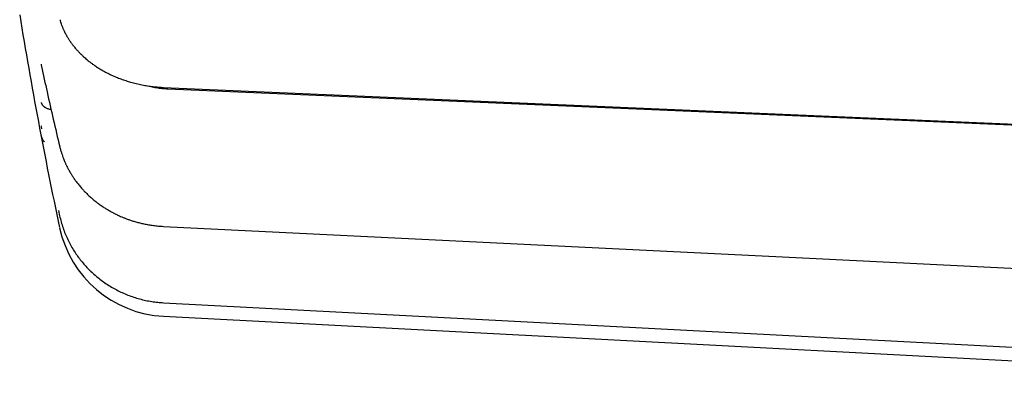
# Model space of a CAD drawing. Header units: millimetres. Extents: x 8 to 564, y 12 to 489.
# Tile 3 of 79: x 32 to 54, y 437 to 445. Entities that reach past the tile are written whole.
import ezdxf

# ---------------------------------------------------------------- set-up
doc = ezdxf.new("R2010")
doc.units = ezdxf.units.MM

msp = doc.modelspace()

# ---------------------------------------------------------------- linework, layer by layer
at = {"color": 7, "linetype": 'Continuous', "lineweight": 30}
for p, q in [((35.564, 443.865), (63.326, 442.674)), ((32.739, 443.029), (32.75, 442.974)), ((33.125, 441.152), (33.15, 441.032)), ((35.465, 438.792), (65.26, 437.23))]:
    msp.add_line(p, q, dxfattribs=at)
at = {"color": 7, "linetype": 'Continuous', "lineweight": 30, "flags": 128}
for points in [[(35.467, 443.896), (49.26, 443.301), (63.766, 442.676)], [(33.15, 442.591), (33.152, 442.579), (33.153, 442.574)], [(35.465, 440.797), (49.257, 440.115), (63.763, 439.398)], [(33.962, 439.69), (33.963, 439.686), (33.966, 439.684), (33.969, 439.683)], [(35.465, 439.094), (49.256, 438.372), (63.762, 437.612)]]:
    msp.add_lwpolyline(points, dxfattribs=at)
at = {"color": 7, "linetype": 'Continuous', "lineweight": 30}
for centre, radius, start, end in [((130.964, 461.561), 100, 189.23588, 192.0006), ((33.167, 444.474), 0.434, 187.9498, 194.4248), ((32.964, 443.076), 0.23, 189.1559, 191.6044), ((35.595, 441.288), 2.5, 192.001, 267)]:
    msp.add_arc(centre, radius, start, end, dxfattribs=at)
for points, knots in [([(33.155, 445.406), (33.158, 445.397), (33.163, 445.379), (33.171, 445.353), (33.179, 445.332), (33.185, 445.313), (33.192, 445.294), (33.2, 445.273), (33.209, 445.25), (33.22, 445.224), (33.231, 445.199), (33.242, 445.175), (33.251, 445.155), (33.259, 445.139), (33.266, 445.123), (33.275, 445.107), (33.284, 445.09), (33.295, 445.07), (33.307, 445.047), (33.322, 445.022), (33.338, 444.995), (33.355, 444.969), (33.371, 444.944), (33.384, 444.924), (33.396, 444.907), (33.408, 444.89), (33.423, 444.869), (33.44, 444.846), (33.461, 444.819), (33.485, 444.79), (33.511, 444.759), (33.536, 444.73), (33.56, 444.703), (33.582, 444.681), (33.599, 444.663), (33.612, 444.65), (33.623, 444.639), (33.635, 444.627), (33.652, 444.61), (33.673, 444.591), (33.701, 444.565), (33.734, 444.536), (33.771, 444.505), (33.805, 444.478), (33.834, 444.455), (33.861, 444.435), (33.887, 444.415), (33.919, 444.393), (33.955, 444.368), (33.982, 444.351), (33.996, 444.342)], [0, 0, 0, 0, 0.023099, 0.043243, 0.060441, 0.07475, 0.089471, 0.106135, 0.124983, 0.146014, 0.168456, 0.188383, 0.204631, 0.21726, 0.229408, 0.24285, 0.257586, 0.273593, 0.293734, 0.315438, 0.338706, 0.363167, 0.384846, 0.402672, 0.416166, 0.431166, 0.449597, 0.471385, 0.493961, 0.523695, 0.552584, 0.580632, 0.607298, 0.629863, 0.647965, 0.659064, 0.668437, 0.680973, 0.697307, 0.717434, 0.741326, 0.777708, 0.810953, 0.84107, 0.868155, 0.886982, 0.909579, 0.935948, 0.966087, 1, 1, 1, 1]), ([(32.746, 444.365), (32.788, 444.175), (32.873, 443.781), (33.009, 443.184), (33.105, 442.777), (33.153, 442.574)], [0, 0, 0, 0, 0.317634, 0.658784, 1, 1, 1, 1]), ([(33.996, 444.342), (34.029, 444.321), (34.095, 444.28), (34.198, 444.224), (34.303, 444.172), (34.409, 444.125), (34.516, 444.084), (34.624, 444.046), (34.738, 444.011), (34.858, 443.98), (34.984, 443.952), (35.11, 443.93), (35.234, 443.914), (35.353, 443.902), (35.431, 443.898), (35.467, 443.896)], [0, 0, 0, 0, 0.07996, 0.158489, 0.235654, 0.311515, 0.386127, 0.459538, 0.531792, 0.614679, 0.696109, 0.776115, 0.854427, 0.931004, 1, 1, 1, 1]), ([(35.126, 443.929), (35.144, 443.924), (35.203, 443.909), (35.306, 443.891), (35.434, 443.873), (35.521, 443.868), (35.564, 443.865)], [0, 0, 0, 0, 0.125797, 0.416641, 0.707629, 1, 1, 1, 1]), ([(32.737, 443.561), (32.737, 443.561), (32.737, 443.561), (32.737, 443.56), (32.738, 443.556), (32.74, 443.551), (32.742, 443.546), (32.744, 443.54), (32.747, 443.535), (32.749, 443.529), (32.753, 443.523), (32.757, 443.516), (32.762, 443.509), (32.768, 443.502), (32.775, 443.493), (32.782, 443.485), (32.79, 443.478), (32.799, 443.471), (32.808, 443.464), (32.816, 443.458), (32.832, 443.448), (32.854, 443.436), (32.887, 443.423), (32.918, 443.415), (32.943, 443.41), (32.956, 443.409), (32.96, 443.408)], [0, 0, 0, 0, 0.00101, 0.002523, 0.022489, 0.046258, 0.078414, 0.100558, 0.125446, 0.153079, 0.183458, 0.216587, 0.252465, 0.291096, 0.337308, 0.381971, 0.425085, 0.466655, 0.506683, 0.545176, 0.582137, 0.694665, 0.800337, 0.899541, 0.970008, 1, 1, 1, 1]), ([(32.737, 442.822), (32.737, 442.822), (32.737, 442.822), (32.737, 442.82), (32.738, 442.815), (32.74, 442.808), (32.742, 442.8), (32.744, 442.792), (32.747, 442.785), (32.749, 442.777), (32.753, 442.768), (32.757, 442.758), (32.762, 442.748), (32.768, 442.737), (32.775, 442.725), (32.782, 442.713), (32.79, 442.702), (32.799, 442.692), (32.804, 442.686), (32.807, 442.683)], [0, 0, 0, 0, 0.002005, 0.00501, 0.044651, 0.091845, 0.15569, 0.199657, 0.249071, 0.303936, 0.364254, 0.430029, 0.501265, 0.577966, 0.66972, 0.758397, 0.844, 0.926536, 1, 1, 1, 1]), ([(33.153, 442.574), (33.16, 442.548), (33.172, 442.499), (33.193, 442.43), (33.213, 442.369), (33.233, 442.315), (33.251, 442.27), (33.266, 442.234), (33.279, 442.205), (33.29, 442.181), (33.3, 442.16), (33.308, 442.144), (33.313, 442.133), (33.319, 442.122), (33.326, 442.107), (33.338, 442.085), (33.353, 442.056), (33.373, 442.021), (33.399, 441.976), (33.432, 441.922), (33.473, 441.86), (33.521, 441.794), (33.576, 441.723), (33.634, 441.654), (33.694, 441.588), (33.755, 441.526), (33.822, 441.462), (33.896, 441.398), (33.948, 441.356), (33.975, 441.335)], [0, 0, 0, 0, 0.0537132, 0.1024815, 0.1462988, 0.185174, 0.2191111, 0.2436203, 0.2646994, 0.2823469, 0.2987066, 0.3103143, 0.3172518, 0.3233866, 0.3356417, 0.3510948, 0.3736664, 0.4007841, 0.4324601, 0.4767096, 0.5258891, 0.5799166, 0.6387857, 0.7024968, 0.7559594, 0.8124253, 0.8719075, 0.9344244, 1, 1, 1, 1]), ([(33.975, 441.335), (33.992, 441.322), (34.025, 441.297), (34.073, 441.263), (34.115, 441.234), (34.153, 441.21), (34.185, 441.19), (34.21, 441.174), (34.229, 441.163), (34.243, 441.155), (34.253, 441.149), (34.261, 441.145), (34.267, 441.142), (34.273, 441.138), (34.28, 441.134), (34.292, 441.128), (34.309, 441.118), (34.333, 441.105), (34.36, 441.091), (34.389, 441.076), (34.424, 441.059), (34.464, 441.04), (34.511, 441.019), (34.566, 440.996), (34.627, 440.972), (34.694, 440.947), (34.768, 440.922), (34.849, 440.898), (34.936, 440.875), (35.031, 440.853), (35.133, 440.833), (35.241, 440.817), (35.352, 440.804), (35.428, 440.8), (35.465, 440.797)], [0, 0, 0, 0, 0.041354, 0.078331, 0.110956, 0.139252, 0.163234, 0.182914, 0.194857, 0.204387, 0.212366, 0.217201, 0.221192, 0.22568, 0.230663, 0.236141, 0.251013, 0.268634, 0.286689, 0.307429, 0.331256, 0.358171, 0.391404, 0.428388, 0.469129, 0.513636, 0.561922, 0.614009, 0.669923, 0.729702, 0.79332, 0.860568, 0.931441, 1, 1, 1, 1]), ([(33.15, 441.034), (33.161, 440.988), (33.182, 440.896), (33.225, 440.762), (33.274, 440.632), (33.329, 440.507), (33.391, 440.386), (33.459, 440.27), (33.532, 440.159), (33.61, 440.054), (33.692, 439.954), (33.778, 439.86), (33.868, 439.772), (33.931, 439.717), (33.962, 439.69)], [0, 0, 0, 0, 0.089386, 0.177672, 0.264857, 0.350941, 0.435924, 0.519807, 0.602589, 0.684271, 0.764853, 0.844335, 0.922717, 1, 1, 1, 1]), ([(33.819, 439.822), (33.835, 439.805), (33.881, 439.759), (33.931, 439.716), (33.963, 439.689)], [0, 0, 0, 0, 0.35801, 1, 1, 1, 1]), ([(33.969, 439.683), (34.004, 439.654), (34.075, 439.597), (34.187, 439.517), (34.302, 439.444), (34.422, 439.378), (34.544, 439.318), (34.671, 439.264), (34.8, 439.218), (34.931, 439.178), (35.065, 439.146), (35.201, 439.12), (35.334, 439.103), (35.422, 439.097), (35.465, 439.094)], [0, 0, 0, 0, 0.084165, 0.168089, 0.251839, 0.335484, 0.419087, 0.502712, 0.586425, 0.670293, 0.754383, 0.838446, 0.922288, 1, 1, 1, 1])]:
    msp.add_open_spline(points, degree=3, knots=knots, dxfattribs=at)

doc.saveas('drawing.dxf')
